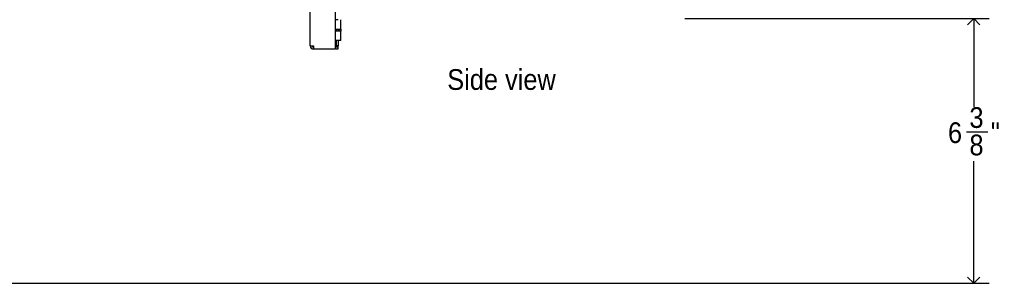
# Model space of a CAD drawing. Header units: inches. Extents: x 0 to 90, y 0 to 120.
# Tile 5 of 23: x 29.08 to 52.78, y 20.28 to 26.63. Entities that reach past the tile are written whole.
import ezdxf

# ---------------------------------------------------------------- set-up
doc = ezdxf.new("R2010")
doc.units = ezdxf.units.IN
doc.header["$MEASUREMENT"] = 0
doc.linetypes.add('SLD-Solid', pattern=[0])
doc.layers.add('DIMS', color=5, linetype='SLD-Solid')
doc.layers.add('NOTES', color=1, linetype='SLD-Solid')
doc.styles.add('SLDTEXTSTYLE1', font='GOTHIC.TTF', dxfattribs={"width": 0.913})
doc.dimstyles.new('SLDDIMSTYLE1', dxfattribs={"dimtxt": 0.5, "dimasz": 0.3, "dimexe": 0, "dimexo": 0.0625, "dimgap": 0.125, "dimtad": 0, "dimtih": 1, "dimtoh": 1, "dimdec": 6, "dimrnd": 1e-09, "dimzin": 12, "dimdsep": 46, "dimlunit": 5, "dimtxsty": 'SLDTEXTSTYLE1', "dimblk1": 'OPEN90', "dimblk2": 'OPEN90', "dimsah": 1, "dimcen": 0.09, "dimadec": 0, "dimazin": 3, "dimtfac": 1, "dimtofl": 0, "dimtmove": 0, "dimatfit": 3, "dimldrblk": 'OPEN90', "dimfxl": 0, "dimfrac": 2, "dimtolj": 1, "dimtzin": 12, "dimarcsym": 0})

# ---------------------------------------------------------------- blocks, each defined once
blk = doc.blocks.new('_Open90')
at = {"color": 0, "linetype": 'ByBlock', "lineweight": -2}
for p, q in [((0, 0), (-1, 0)), ((-0.5, 0.5), (0, 0)), ((0, 0), (-0.5, -0.5))]:
    blk.add_line(p, q, dxfattribs=at)
blk = doc.blocks.new('_D_5')
at = {"layer": 'DIMS'}
for p, q in [((45.096, 26.659), (52.423, 26.659)), ((52.048, 26.659), (52.048, 24.534)), ((51.872, 23.932), (52.388, 23.932)), ((52.048, 20.282), (52.048, 23.227)), ((42.45, 20.282), (52.423, 20.282))]:
    blk.add_line(p, q, dxfattribs=at)
at = {"layer": 'DIMS', "xscale": 0.3, "yscale": 0.3}
for p, rotation in [((52.048, 26.659), 90.00000000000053), ((52.048, 20.282), 270.0000000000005)]:
    blk.add_blockref('_Open90', p, dxfattribs=dict(at, rotation=rotation))
at = {"layer": 'DIMS', "char_height": 0.5, "attachment_point": 1, "style": 'SLDTEXTSTYLE1'}
for s, insert in [('3', (51.945, 24.526)), ('"', (52.461, 24.161)), ('6', (51.429, 24.161)), ('8', (51.945, 23.865))]:
    blk.add_mtext(s, dxfattribs=dict(at, insert=insert))

msp = doc.modelspace()

# ---------------------------------------------------------------- linework, layer by layer
at = {"color": 7, "linetype": 'SLD-Solid', "lineweight": 25}
for p, q in [((36.0763161, 26.0043987), (36.0763161, 83.2047987)), ((36.6886161, 26.0043987), (36.6886161, 83.2047987)), ((36.7486161, 26.6337987), (36.6886161, 26.6337987)), ((36.8111161, 26.4087987), (36.8111161, 26.6337987)), ((36.6886161, 26.4087987), (36.7486161, 26.4087987)), ((36.8111161, 26.3587987), (36.6886161, 26.3587987)), ((36.7033161, 26.4087987), (36.7033161, 26.3587987)), ((36.7486161, 26.4087987), (36.8111161, 26.4087987)), ((36.7511161, 26.4087987), (36.7511161, 26.3587987)), ((36.7761161, 26.3587987), (36.7761161, 26.4087987)), ((36.8111161, 26.4087987), (36.8111161, 26.3587987)), ((36.8111161, 26.1337987), (36.8111161, 26.3587987)), ((36.8111161, 26.1337987), (36.6886161, 26.1337987)), ((36.7033161, 26.1337987), (36.7033161, 26.0043987)), ((36.7511161, 26.1337987), (36.7511161, 26.0043987)), ((36.0763161, 26.0043987), (36.1531161, 26.0043987)), ((36.1531161, 25.9275987), (36.1531161, 25.9753987)), ((36.1601871, 25.9275987), (36.1531161, 25.9275987)), ((36.1601871, 25.9275987), (36.6886161, 25.9275987)), ((36.6886161, 25.9275987), (36.6886161, 26.0043987)), ((36.6886161, 26.0043987), (36.7033161, 26.0043987)), ((36.7011161, 25.9753987), (36.6886161, 25.9753987)), ((36.7011161, 25.9275987), (36.6886161, 25.9275987)), ((36.7511161, 25.9753987), (36.7011161, 25.9753987)), ((36.7011161, 25.9275987), (36.7511161, 25.9275987)), ((36.7511161, 26.0043987), (36.7033161, 26.0043987)), ((36.7511161, 25.9753987), (36.7511161, 26.0043987)), ((36.7511161, 25.9275987), (36.7511161, 25.9753987))]:
    msp.add_line(p, q, dxfattribs=at)
for radius in [0.0768, 0.029]:
    msp.add_arc((36.1531161, 26.0043987), radius, 180, 270, dxfattribs=at)
msp.add_open_spline([(36.1531161, 26.0043987), (36.1537053, 25.994335), (36.1548838, 25.9742077), (36.1566516, 25.9488219), (36.1584194, 25.931062), (36.1595979, 25.9287531), (36.1601871, 25.9275987)], degree=3, dxfattribs=at)
at = {"layer": 'DIMS'}
msp.add_line((4.847442, 20.2815987), (50.6120859, 20.2815987), dxfattribs=at)

# ---------------------------------------------------------------- texts
at = {"layer": 'NOTES', "insert": (39.3752172, 25.4420629), "char_height": 0.5, "attachment_point": 1, "style": 'SLDTEXTSTYLE1'}
msp.add_mtext('Side view', dxfattribs=at)

# ---------------------------------------------------------------- dimensions: what is measured, and where the dimension line sits
at = {"layer": 'DIMS'}
dim = msp.add_linear_dim(base=(52.0484321, 26.6593987), p1=(42.2833069, 20.2815987), p2=(44.9296161, 26.6593987), angle=90, dimstyle='SLDDIMSTYLE1', dxfattribs=at)
dim.commit()
dim.dimension.update_dxf_attribs({"geometry": '_D_5', "text_midpoint": (52.0484321, 23.8803546), "dimtype": 160})

doc.saveas('drawing.dxf')
